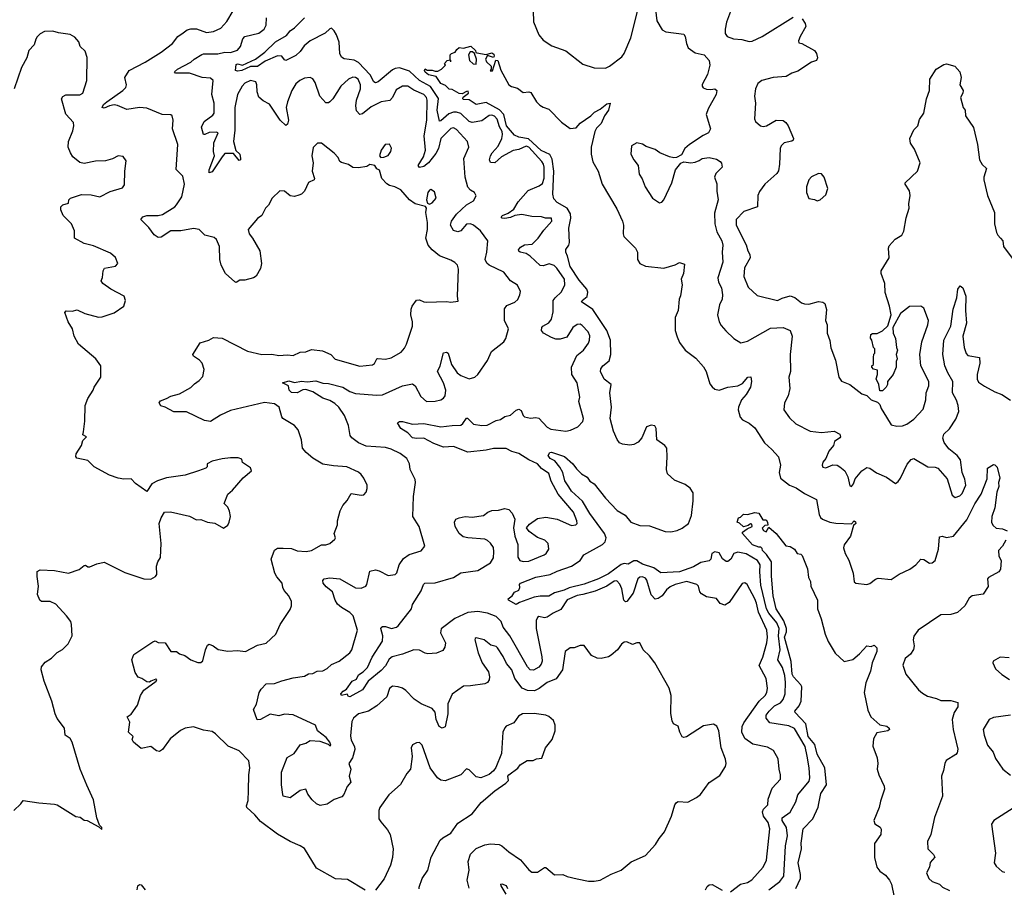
# Model space of a CAD drawing. Extents: x 2293139 to 2515392, y 824115 to 1006937.
# Tile 108 of 256: x 2350891 to 2357822, y 940134 to 946243. Entities that reach past the tile are written whole.
import ezdxf

# ---------------------------------------------------------------- set-up
doc = ezdxf.new("R2010")
doc.units = 0

msp = doc.modelspace()

# ---------------------------------------------------------------- linework, layer by layer
at = {"layer": '0CON10XD'}
for points in [[(2354503.9, 946385), (2354507.4, 946227.4), (2354545.6, 946135), (2354575, 946099.2), (2354637.5, 946057.5), (2354735, 946022.9), (2354855, 945928.8), (2354934.1, 945904.1), (2355015, 945902), (2355043.3, 945915), (2355129.6, 945980.4), (2355145.6, 946005), (2355192.5, 946115), (2355258.8, 946375)], [(2355937.5, 946415), (2355866.7, 946225), (2355855.8, 946175), (2355856, 946145), (2355871.2, 946125), (2355915, 946108.6), (2355973.2, 946103.2), (2356025, 946090), (2356047.9, 946092.1), (2356116.4, 946123.6), (2356335, 946260.8)], [(2352906.7, 943195), (2352882.5, 943225), (2352875.7, 943285), (2352850, 943355), (2352825, 943385.8), (2352744.3, 943434.3), (2352735.9, 943445.9), (2352717.5, 943515), (2352685, 943538.9), (2352615, 943546.2), (2352375, 943491.8), (2352305, 943458.9), (2352234.6, 943414.6), (2352190.6, 943420.6), (2352065, 943482.5), (2351975, 943481.4), (2351915, 943513.8), (2351883.6, 943523.6), (2351872.5, 943545), (2351881.7, 943558.3), (2351925, 943574.3), (2351955, 943592.9), (2352015, 943607.1), (2352095, 943652.5), (2352120.9, 943679.1), (2352155, 943702), (2352179.1, 943730.9), (2352188.6, 943778.6), (2352174.3, 943824.3), (2352155.6, 943845.6), (2352115, 943873.3), (2352110, 943885), (2352162.3, 943967.7), (2352223, 943987), (2352255, 944005.7), (2352315, 944001.4), (2352495, 943909.6), (2352595, 943885.6), (2352665, 943888.1), (2352715, 943878.1), (2352775, 943882.5), (2352815, 943878), (2352865, 943902), (2352905, 943904.2), (2352945, 943920), (2353022.1, 943912.1), (2353080, 943885), (2353112.4, 943852.4), (2353285, 943804), (2353375, 943812.5), (2353387.3, 943822.7), (2353404, 943855), (2353411.9, 943858.1), (2353465, 943851.9), (2353505, 943861.4), (2353575, 943901.1), (2353600.7, 943929.3), (2353612.9, 943957.1), (2353655.4, 944085), (2353656.2, 944115), (2353644.4, 944165), (2353645.7, 944205), (2353653.5, 944226.5), (2353685, 944268.8), (2353705, 944270.8), (2353735, 944255.6), (2353755, 944253.1), (2353895, 944259.2), (2353925, 944254), (2353978.3, 944261.7), (2353973.8, 944295), (2353980, 944485), (2353972, 944515), (2353953.4, 944533.4), (2353925, 944550.6), (2353845, 944580.6), (2353795, 944621.1), (2353766.9, 944655), (2353750.9, 944705), (2353760.9, 944765), (2353761.5, 944815), (2353749.2, 944885), (2353753.3, 944915), (2353746.4, 944926.4), (2353675, 944945.8), (2353635.8, 944975), (2353573.8, 945045), (2353532.5, 945065), (2353494.3, 945074.3), (2353475, 945086.7), (2353440, 945125), (2353423.3, 945183.3), (2353405, 945192.5), (2353390, 945215), (2353355, 945222.5), (2353335, 945210), (2353275, 945199.2), (2353235, 945202.5), (2353205, 945222), (2353155, 945236.2), (2353143.3, 945245), (2353132, 945272), (2353105, 945302.5), (2353015, 945372.5), (2352987, 945373), (2352956.4, 945343.6), (2352946.2, 945285), (2352956.2, 945235), (2352948.8, 945175), (2352965.8, 945125), (2352963.8, 945116.2), (2352925, 945096.2), (2352896, 945035), (2352875, 945014), (2352855, 945006), (2352825, 944998), (2352795, 945002), (2352755, 945035.8), (2352721.7, 945038.3), (2352667.5, 944985), (2352642.3, 944937.7), (2352621.1, 944915), (2352596.1, 944863.9), (2352565, 944842.5), (2352498.8, 944765), (2352505.8, 944735), (2352530.8, 944705), (2352581.4, 944615), (2352592, 944525), (2352585, 944490), (2352555, 944437.5), (2352536, 944424), (2352475, 944407.5), (2352440.7, 944409.3), (2352415, 944393.3), (2352405, 944396.7), (2352339.2, 944455), (2352309.4, 944515), (2352300, 944555), (2352298.1, 944645), (2352276, 944695), (2352259.7, 944709.7), (2352195, 944724.4), (2352155, 944766.2), (2352115, 944772.9), (2352025, 944755.8), (2351955, 944756.7), (2351887.5, 944712.5), (2351865, 944710), (2351837.9, 944727.9), (2351799.1, 944779.1), (2351743.3, 944835), (2351758.8, 944855), (2351785, 944864.6), (2351865, 944864.6), (2351895, 944870.8), (2351982.2, 944925), (2351995, 944939.1), (2352031.1, 944995), (2352050, 945085), (2352040.3, 945140.3), (2351991.7, 945188.3), (2352003.3, 945365), (2351965.5, 945475), (2351970.6, 945535), (2351965, 945566.7), (2351955, 945572), (2351894.6, 945574.6), (2351785, 945619.2), (2351735, 945624), (2351645, 945610.8), (2351579.1, 945639.1), (2351555, 945642.7), (2351523.1, 945636.9), (2351485, 945619.4), (2351472, 945625), (2351480.6, 945645), (2351503.1, 945665), (2351618, 945745), (2351638, 945765), (2351643.8, 945785), (2351632, 945835), (2351662, 945885), (2351775, 945944.5), (2351886, 946015), (2351965.8, 946075), (2352004.6, 946125.4), (2352040.4, 946149.6), (2352068.7, 946171.3), (2352095, 946179.2), (2352135, 946179.2), (2352205, 946151.4), (2352255, 946158.9), (2352306.7, 946183.3), (2352348.9, 946231.1), (2352394.4, 946305)], [(2355363.3, 946335), (2355376, 946235), (2355412.4, 946172.4), (2355438.3, 946158.3), (2355565, 946140), (2355576.2, 946125), (2355584.3, 946075), (2355595.8, 946045), (2355645, 946008.6), (2355710, 945995), (2355743.8, 945955), (2355748.3, 945921.7), (2355732.7, 945857.3), (2355695, 945787.5), (2355693.8, 945775), (2355702.5, 945762.5), (2355724.3, 945754.3), (2355755, 945751.4), (2355785, 945756.7), (2355798.8, 945745), (2355794.3, 945715), (2355736.5, 945615), (2355722.5, 945575), (2355752.5, 945475), (2355738.8, 945445), (2355702.2, 945427.8), (2355605, 945364), (2355573.8, 945335), (2355549.5, 945290.5), (2355515, 945272.5), (2355495, 945270), (2355465, 945278), (2355397.5, 945305), (2355365, 945328.6), (2355300.9, 945350.9), (2355275, 945366.9), (2355235, 945376.2), (2355196.4, 945353.6), (2355192, 945295), (2355212.9, 945255), (2355244.4, 945215), (2355250.8, 945155), (2355273, 945123), (2355292.9, 945065), (2355346, 944985), (2355395, 944954.2), (2355411.7, 944958.3), (2355424.2, 944975), (2355482.2, 945095), (2355508, 945185), (2355545, 945232.5), (2355565, 945242.5), (2355615, 945234), (2355645, 945240), (2355675, 945250.8), (2355695, 945265.7), (2355745, 945273.1), (2355795, 945260.6), (2355822, 945245), (2355831.7, 945231.7), (2355836.2, 945205), (2355790.9, 945159.1), (2355782.5, 945135), (2355798.1, 945088.1), (2355797.1, 945035), (2355807.5, 944975), (2355780.6, 944879.4), (2355784.1, 944805), (2355798.8, 944748.8), (2355832.9, 944685), (2355840.4, 944655), (2355835.4, 944605), (2355839.3, 944535), (2355804.7, 944425), (2355810.7, 944395), (2355830, 944355), (2355837.5, 944305), (2355835.7, 944275), (2355818.1, 944235), (2355803.1, 944165), (2355814.5, 944115), (2355828.8, 944088.8), (2355861.3, 944051.3), (2355918, 943998), (2355967.7, 943967.7), (2356015, 943978.9), (2356175, 944070), (2356265.5, 944075.5), (2356313.8, 944055), (2356327.5, 944015), (2356314.5, 943884.5), (2356315.6, 943765), (2356304.6, 943725), (2356311.5, 943645), (2356300.6, 943595), (2356274, 943545), (2356270, 943495), (2356308.7, 943438.7), (2356355, 943396), (2356455, 943346), (2356535, 943335.7), (2356625, 943345.7), (2356663.3, 943323.3), (2356668.8, 943305), (2356665, 943297.5), (2356627, 943273), (2356618.8, 943245), (2356586.2, 943205), (2356566.1, 943153.9), (2356543.2, 943126.8), (2356538.6, 943105), (2356545, 943092.9), (2356565, 943087.1), (2356615, 943109.2), (2356645, 943105.6), (2356665, 943094.2), (2356699.2, 943065), (2356720, 943025), (2356735, 942960), (2356745, 942956.7), (2356761.2, 942975), (2356771.3, 943008.7), (2356819.2, 943065), (2356855, 943088.6), (2356875, 943085.6), (2356921.7, 943051.7), (2356992.2, 943022.2), (2357055, 942976.2), (2357075, 942990.8), (2357092.1, 943015), (2357137.4, 943112.6), (2357165, 943145.7), (2357185, 943152.9), (2357283.9, 943093.9), (2357335, 943091.9), (2357354.5, 943084.5), (2357418.9, 943008.9), (2357453.6, 942893.6), (2357475, 942878.6), (2357509.5, 942890.5), (2357525, 942906), (2357551.1, 942965), (2357545, 943007.5), (2357524.3, 943055), (2357514.5, 943144.5), (2357489.2, 943175), (2357430.3, 943220.3), (2357397.3, 943265), (2357389.2, 943295), (2357395.6, 943325), (2357435, 943361.1), (2357480.9, 943429.1), (2357502.6, 943485), (2357497.8, 943525), (2357484.5, 943564.5), (2357456.7, 943615), (2357459.8, 943695), (2357424.2, 943755), (2357404, 943805), (2357388.8, 943885), (2357396.9, 943985), (2357444.7, 944085), (2357461.5, 944205), (2357487.1, 944285), (2357494.2, 944345), (2357511.7, 944368.3), (2357529.4, 944355), (2357550.9, 944295), (2357548.8, 944195), (2357556.2, 944105), (2357530.5, 944015), (2357539.2, 943935), (2357553.3, 943893.3), (2357565, 943878.6), (2357647.5, 943865), (2357648.5, 943825), (2357630, 943745), (2357630.5, 943710.5), (2357640.3, 943690.3), (2357681.7, 943661.7), (2357755, 943621.5), (2357805, 943604.5), (2357865, 943564.4)], [(2355555, 941192.5), (2355536.7, 941225), (2355525, 941267.5), (2355493.6, 941283.6), (2355483.3, 941305), (2355473.6, 941356.4), (2355476.7, 941485), (2355463.8, 941535), (2355362, 941715), (2355325, 941763.3), (2355280, 941805), (2355255, 941855.8), (2355235, 941855.8), (2355205, 941844.3), (2355165, 941861.2), (2355145, 941860), (2355126.7, 941845), (2355098.8, 941805), (2355055, 941769.2), (2355035, 941757.5), (2354985, 941744), (2354955, 941746.2), (2354915, 941766.7), (2354865, 941836.7), (2354835, 941836.2), (2354795, 941818.8), (2354765, 941818.8), (2354731.2, 941795), (2354712.5, 941665), (2354667.8, 941602.2), (2354603.5, 941575), (2354547.1, 941532.9), (2354515, 941518.1), (2354465, 941518.8), (2354426.9, 941536.9), (2354376.7, 941605), (2354354.5, 941665), (2354318.6, 941708.6), (2354295, 941759.4), (2354255, 941820.6), (2354245, 941828.8), (2354207.5, 941837.5), (2354160, 941875), (2354105, 941890.8), (2354096.2, 941885), (2354094.4, 941875), (2354118.1, 941785), (2354146.7, 941715), (2354190.5, 941650.5), (2354198.5, 941615), (2354195.5, 941595), (2354183.9, 941576.1), (2354165, 941565.6), (2354065, 941551.1), (2354015, 941550), (2353935, 941494.5), (2353904.7, 941425), (2353903.8, 941355), (2353885, 941263.8), (2353865, 941254.2), (2353843.8, 941265), (2353823.3, 941315), (2353816.6, 941366.6), (2353793.4, 941393.4), (2353716.2, 941425), (2353667.2, 941457.2), (2353609.1, 941519.1), (2353585, 941536.2), (2353556.1, 941546.1), (2353515, 941548.8), (2353495, 941533.3), (2353474.4, 941475), (2353405, 941410.5), (2353346.2, 941375), (2353275, 941354.4), (2353240, 941325), (2353228.8, 941301.2), (2353220.6, 941200.6), (2353225, 941170), (2353247.8, 941125), (2353250.5, 941105), (2353234.3, 941045.7), (2353207.2, 941005), (2353222.6, 940965), (2353210.8, 940915), (2353221.8, 940875), (2353195, 940844.5), (2353171.9, 940788.1), (2353158.3, 940771.7), (2353105, 940752.8), (2353055, 940718.3), (2353005, 940710.7), (2352981, 940721), (2352949.5, 940749.5), (2352919.9, 940789.9), (2352905, 940824.9), (2352865.6, 940815), (2352795, 940763.7), (2352745, 940774.8), (2352742.2, 940787.8), (2352734.5, 940855), (2352734.8, 940945), (2352773.1, 941046.9), (2352822.1, 941075), (2352865, 941135.9), (2352905, 941147.9), (2352935, 941168.3), (2353003, 941163), (2353061.5, 941141.5), (2353075, 941128.7), (2353081.8, 941135), (2353075, 941155.6), (2353048.7, 941188.7), (2352988.1, 941235), (2352973.3, 941275), (2352815, 941348.5), (2352755, 941351.8), (2352715, 941342.1), (2352655, 941353.5), (2352586.2, 941315), (2352563, 941313), (2352535.5, 941385), (2352556.9, 941423.1), (2352576.8, 941505), (2352590.1, 941529.9), (2352625, 941565.7), (2352685, 941568.9), (2352735, 941587.8), (2352815, 941609.2), (2352895, 941621.2), (2352925, 941637.1), (2352955, 941638.5), (2352985, 941656), (2353025, 941658), (2353055, 941674), (2353085, 941702.2), (2353140, 941725), (2353215, 941784), (2353229.2, 941805), (2353269.2, 941945), (2353239.4, 942045), (2353215, 942069.4), (2353155, 942102.7), (2353126.8, 942126.8), (2353110.4, 942155), (2353092.1, 942215), (2353048.8, 942248.8), (2353026.2, 942275), (2353025.4, 942294.6), (2353033.5, 942305), (2353075, 942313.3), (2353145, 942304.7), (2353255, 942243.1), (2353295, 942239.5), (2353326.4, 942253.6), (2353334, 942265), (2353355, 942360), (2353395, 942370), (2353421.7, 942361.7), (2353485, 942328), (2353535, 942336.7), (2353545, 942347.5), (2353562.5, 942405), (2353592.2, 942447.8), (2353633.5, 942476.5), (2353717.9, 942502.1), (2353742, 942535), (2353703.2, 942673.2), (2353658.6, 942745), (2353663.8, 942886.2), (2353677.8, 942985), (2353675.7, 943005), (2353638.8, 943075), (2353635.7, 943115), (2353615, 943153.8), (2353568.8, 943188.8), (2353505, 943218.8), (2353465, 943229.6), (2353328.7, 943238.7), (2353275, 943262.9), (2353229.3, 943299.3), (2353218.1, 943315), (2353204.4, 943385), (2353176.4, 943455), (2353137.5, 943515), (2353109.6, 943539.6), (2353075, 943562.2), (2353025, 943576.6), (2352955, 943623.4), (2352905, 943638.2), (2352885, 943636.8), (2352845, 943614.8), (2352805, 943618.4), (2352788.7, 943635), (2352783.5, 943665), (2352740, 943685), (2352785, 943700.4), (2352825, 943687.3), (2352875, 943697.1), (2352915, 943691.9), (2352975, 943700.9), (2353025, 943682.5), (2353065, 943680), (2353165, 943655.3), (2353215.6, 943625), (2353255, 943610.6), (2353405, 943598.2), (2353445, 943602.3), (2353585, 943664.2), (2353655, 943678.8), (2353673.8, 943665), (2353715, 943588.8), (2353753.6, 943553.6), (2353815.9, 943555.9), (2353855, 943565.7), (2353873.4, 943576.6), (2353886.4, 943593.6), (2353891.1, 943635), (2353874.5, 943685), (2353831.9, 943765), (2353850, 943805), (2353875, 943896.7), (2353895, 943902), (2353907.5, 943895), (2353929.6, 943815), (2353969.5, 943755), (2353995, 943737.5), (2354055, 943713.8), (2354095, 943726.2), (2354116.2, 943745), (2354185, 943842), (2354212.9, 943907.1), (2354298.8, 943975), (2354313.2, 943996.8), (2354332, 944065), (2354302.7, 944125), (2354302.8, 944207.2), (2354320.4, 944229.6), (2354375.4, 944254.6), (2354396.6, 944273.4), (2354412, 944305), (2354415, 944330), (2354395, 944373.3), (2354345, 944404.2), (2354298.6, 944465), (2354195, 944514.6), (2354178.7, 944528.7), (2354166.7, 944555), (2354178.4, 944605), (2354186.7, 944685), (2354135.4, 944755), (2354086.2, 944795), (2354065, 944805.2), (2354035, 944802.5), (2353995, 944756.7), (2353975, 944750), (2353945, 944758.6), (2353923.5, 944795), (2353930, 944825), (2353965.6, 944874.4), (2354035, 944939.5), (2354085, 944968), (2354103, 945003), (2354093.3, 945025), (2354065, 945041.2), (2354045, 945063.8), (2354027.5, 945135), (2354018.4, 945265), (2354053.1, 945345), (2354043.8, 945385), (2353965, 945469.6), (2353945, 945480.3), (2353925, 945476.6), (2353855.8, 945405), (2353838.3, 945335), (2353819.1, 945300.9), (2353768.1, 945235), (2353735, 945210), (2353705, 945202.2), (2353695.8, 945215), (2353732.3, 945277.7), (2353746.6, 945325), (2353737, 945425), (2353756.6, 945535), (2353760, 945675), (2353753.7, 945695), (2353735, 945716.9), (2353666.4, 945746.4), (2353623.6, 945773.6), (2353585, 945774.5), (2353541.7, 945748.3), (2353515.4, 945694.6), (2353495.4, 945674.6), (2353435, 945664.4), (2353365, 945630), (2353305, 945579.4), (2353285, 945576), (2353261.5, 945601.5), (2353256.2, 945635), (2353262.7, 945675), (2353290, 945755), (2353289.3, 945785), (2353273.1, 945825), (2353255, 945836.2), (2353235, 945837.9), (2353205.8, 945825), (2353150.8, 945775), (2353095.4, 945684.6), (2353075, 945663.8), (2353065, 945656.2), (2353046.2, 945656.2), (2353004.3, 945705), (2352970.2, 945800.2), (2352955, 945826.2), (2352935, 945836), (2352895, 945830), (2352863.8, 945815), (2352835, 945790), (2352805.5, 945745), (2352775.2, 945664.8), (2352767.4, 945625), (2352781.9, 945535), (2352775, 945507.5), (2352765, 945497.5), (2352725, 945536.2), (2352648.9, 945648.9), (2352605, 945670.5), (2352575, 945697.8), (2352561.5, 945735), (2352559.4, 945785), (2352552, 945805), (2352515, 945815.5), (2352475, 945796.8), (2352456, 945775), (2352424.1, 945715), (2352405.8, 945625), (2352405.2, 945464.8), (2352394.8, 945385), (2352412.6, 945322.6), (2352440.9, 945295), (2352445.3, 945265.3), (2352444.4, 945255.6), (2352435, 945251.1), (2352395, 945300), (2352335, 945299.4), (2352315, 945278), (2352245, 945171.4), (2352224.4, 945164.4), (2352225, 945186.2), (2352262.1, 945285), (2352254, 945315), (2352258.2, 945375), (2352287.1, 945445), (2352275, 945451.4), (2352225, 945448.5), (2352195, 945433.5), (2352185, 945434.4), (2352171.5, 945485), (2352188.7, 945525), (2352250, 945570), (2352260.9, 945585), (2352259.6, 945655), (2352244.1, 945715), (2352253.1, 945815), (2352235, 945831.1), (2352175, 945835.5), (2352085, 945865.3), (2351987, 945867), (2351980, 945875), (2352001.2, 945895), (2352095, 945944.4), (2352118, 945965), (2352173.5, 945996.5), (2352185, 946001.2), (2352285, 946001.8), (2352335, 946014.2), (2352375, 946010.7), (2352425, 946027.8), (2352445, 946054.2), (2352462.2, 946107.8), (2352475, 946124.5), (2352575, 946147.7), (2352611.1, 946175), (2352626.5, 946205), (2352628, 946255)], [(2355977.4, 942272.6), (2355885, 942138.1), (2355855, 942119.4), (2355822.1, 942132.1), (2355795, 942166.5), (2355725, 942180), (2355690, 942200), (2355679.4, 942215), (2355670, 942255), (2355656.7, 942266.7), (2355587.2, 942287.2), (2355505.8, 942265), (2355470.8, 942249.2), (2355445, 942227.5), (2355412.5, 942185), (2355385, 942166.4), (2355365, 942161.4), (2355335, 942192.5), (2355306.6, 942296.6), (2355295, 942310.4), (2355275, 942319.2), (2355255, 942317.1), (2355241.8, 942305), (2355208.3, 942205), (2355165, 942146), (2355155, 942144.3), (2355144.7, 942154.7), (2355130.3, 942235), (2355115, 942268.9), (2355095, 942290.9), (2355075, 942289.1), (2355025, 942253.7), (2354941.6, 942218.4), (2354855, 942195.2), (2354815, 942188.1), (2354745, 942157.5), (2354700.3, 942089.7), (2354645, 942064.6), (2354605, 942036.2), (2354585, 942031.3), (2354545, 942039.4), (2354535, 942034), (2354527.6, 942012.4), (2354525.9, 941955), (2354567.4, 941757.4), (2354567.5, 941725), (2354561.9, 941705), (2354546.3, 941683.7), (2354507.9, 941662.1), (2354485, 941665.6), (2354465, 941685.7), (2354340.3, 941905), (2354295, 941964.4), (2354280, 942005), (2354245, 942040.9), (2354185, 942063.6), (2354115, 942074.7), (2354045, 942069.3), (2353955, 942026.5), (2353856.8, 941953.2), (2353853.1, 941925), (2353889.2, 941855), (2353882.5, 941825), (2353868.3, 941801.7), (2353825, 941783.1), (2353765, 941778.5), (2353745, 941782.2), (2353705, 941804.5), (2353665, 941805.4), (2353584.4, 941775), (2353513.6, 941756.4), (2353491.1, 941738.9), (2353465, 941693.9), (2353435, 941659.7), (2353344.4, 941585), (2353305, 941524), (2353213.8, 941473.8), (2353206.1, 941476.1), (2353195, 941493.8), (2353155, 941483.8), (2353152.5, 941495), (2353167.8, 941515), (2353191.9, 941528.1), (2353231.5, 941585), (2353260.6, 941599.4), (2353275, 941630), (2353309.5, 941650.5), (2353338.9, 941681.1), (2353371.8, 941755), (2353443.8, 941866.2), (2353447.7, 941905), (2353433.6, 941955), (2353436.5, 941963.5), (2353445, 941970.6), (2353465, 941969.5), (2353507, 941957), (2353543.6, 941966.4), (2353555, 941975.7), (2353648.2, 942095), (2353656.7, 942125), (2353717.7, 942222.3), (2353733.3, 942266.7), (2353743.3, 942275), (2353815, 942276.5), (2353945, 942314.7), (2353995, 942348.2), (2354116.4, 942363.6), (2354205, 942419.1), (2354225.8, 942454.2), (2354229.3, 942495), (2354225.2, 942525.2), (2354205, 942557.5), (2354185, 942575.8), (2354165, 942584.3), (2354045, 942594.3), (2354012.2, 942602.2), (2353984.4, 942625), (2353957.1, 942675), (2353952, 942705), (2353960, 942725), (2353984.4, 942735.6), (2354025.7, 942744.3), (2354075, 942740.6), (2354155, 942751.4), (2354185.6, 942774.4), (2354215, 942785.8), (2354261.4, 942788.6), (2354305, 942800.8), (2354332.9, 942792.9), (2354357, 942767), (2354376, 942725), (2354365.9, 942664.1), (2354375.7, 942605), (2354397.3, 942547.3), (2354398, 942458), (2354410.8, 942435), (2354435, 942427.5), (2354475, 942431.2), (2354583.3, 942475), (2354598, 942485), (2354615.5, 942514.5), (2354612, 942555), (2354587, 942577), (2354535, 942597.1), (2354477.9, 942637.9), (2354458.8, 942665), (2354478.8, 942691.2), (2354535, 942731.2), (2354595, 942739.4), (2354675.4, 942725.4), (2354775, 942680), (2354805, 942686.7), (2354816, 942695), (2354813.8, 942715), (2354788.9, 942775), (2354682, 942902), (2354632.7, 942992.7), (2354615, 943047.3), (2354563.4, 943083.4), (2354535, 943115.9), (2354475, 943143.1), (2354405, 943188.9), (2354355, 943202.7), (2354315, 943222.6), (2354225, 943223), (2354175, 943211.7), (2354045, 943198.3), (2353945, 943237.1), (2353875, 943231.9), (2353805, 943258.4), (2353735, 943296.6), (2353685, 943293.5), (2353655, 943299.3), (2353622.9, 943332.9), (2353574.5, 943365), (2353550.8, 943405), (2353565, 943414.2), (2353585, 943414.5), (2353655, 943395.8), (2353735, 943400.4), (2353855, 943375.4), (2353935, 943386.4), (2353995, 943388), (2354010.8, 943399.2), (2354035, 943436), (2354042.9, 943437.1), (2354085, 943394.4), (2354145, 943385.5), (2354181.4, 943388.6), (2354245, 943420.6), (2354275, 943427.5), (2354305, 943447.8), (2354345, 943458.6), (2354385, 943494.3), (2354405, 943500), (2354422, 943492), (2354433.8, 943455), (2354445, 943446.7), (2354486.4, 943436.4), (2354525, 943440.8), (2354545, 943435.8), (2354605, 943373.8), (2354630.3, 943360.3), (2354735, 943345.8), (2354768.3, 943351.7), (2354820, 943375), (2354855.8, 943414.2), (2354860, 943435), (2354827.5, 943555), (2354833.3, 943585), (2354814.2, 943685), (2354777.5, 943745), (2354774.4, 943795), (2354812.4, 943877.6), (2354858.8, 943915), (2354895.5, 943964.5), (2354902.9, 943985), (2354903.1, 944016.9), (2354892.9, 944045), (2354850.2, 944090.2), (2354835, 944098.5), (2354815, 944096.4), (2354785, 944075.6), (2354742.5, 944007.5), (2354695, 943992.2), (2354665, 943993.6), (2354635, 944003.8), (2354576.9, 944035), (2354564.6, 944055), (2354565.5, 944074.5), (2354572.5, 944085), (2354615, 944108.8), (2354633.2, 944135), (2354646.8, 944185), (2354646.9, 944265), (2354659.5, 944285), (2354703.6, 944326.4), (2354727.1, 944375), (2354726.5, 944415), (2354672.9, 944492.9), (2354652.4, 944512.4), (2354617, 944523), (2354575, 944509.1), (2354555, 944511.5), (2354485, 944578.4), (2354455, 944595.4), (2354413.8, 944605), (2354403.6, 944613.6), (2354403, 944623), (2354415, 944640.8), (2354445, 944658.1), (2354497.3, 944662.7), (2354540, 944705), (2354579.5, 944760.5), (2354637.5, 944825), (2354635, 944846.2), (2354593.3, 944845), (2354565, 944853.6), (2354495, 944856.9), (2354425, 944871.8), (2354375.4, 944864.6), (2354345, 944850.5), (2354305, 944843.1), (2354286.2, 944846.2), (2354280, 944855), (2354288.8, 944865), (2354328.6, 944881.4), (2354370.3, 944909.7), (2354399.8, 944960.2), (2354471.1, 945038.9), (2354547.9, 945072.1), (2354571, 945089), (2354582.6, 945127.4), (2354582.4, 945205), (2354578.6, 945225), (2354566, 945245), (2354475.2, 945345), (2354455, 945353), (2354405, 945328.8), (2354365, 945321.3), (2354282.4, 945277.6), (2354235, 945234.5), (2354205, 945237.5), (2354198.2, 945255), (2354205.9, 945285), (2354215.9, 945305), (2354258.9, 945351.1), (2354284.2, 945405), (2354290, 945435), (2354287.4, 945455), (2354268.4, 945488.4), (2354252.3, 945542.3), (2354233.2, 945563.2), (2354215, 945569.8), (2354195, 945567.8), (2354145, 945530.3), (2354075, 945518), (2354055, 945526.7), (2353995, 945581.7), (2353965, 945592.4), (2353945, 945592.5), (2353911.2, 945578.8), (2353855, 945530), (2353845, 945529.2), (2353829.3, 945605), (2353838.7, 945688.7), (2353783, 945773), (2353705.5, 945815.5), (2353635, 945881.1), (2353565, 945902.9), (2353535, 945899.8), (2353515, 945888.6), (2353415, 945804.5), (2353395, 945797.8), (2353384.8, 945804.8), (2353357.7, 945855), (2353275, 945940.5), (2353245, 945956.9), (2353175, 945967.5), (2353155, 945978.1), (2353143.9, 946005), (2353140.4, 946085), (2353121.8, 946135), (2353103.4, 946163.4), (2353085, 946182.9), (2353075, 946179.4), (2353041.9, 946148.1), (2352936.6, 946093.4), (2352892.2, 946057.8), (2352865, 946017.7), (2352835, 945991.5), (2352765, 945955.8), (2352755, 945960), (2352735, 945985.6), (2352705, 945987.8), (2352619.2, 945950.8), (2352565, 945912.7), (2352515, 945913.8), (2352454, 945885), (2352425, 945880.4), (2352410.6, 945885), (2352415, 945927.3), (2352425, 945932), (2352458.1, 945921.9), (2352551.4, 945965), (2352616.9, 946013.1), (2352692.3, 946087.7), (2352768.5, 946131.5), (2352794.8, 946165.2), (2352825, 946185.3), (2352894.6, 946255)], [(2356398.8, 946248.8), (2356420, 946215), (2356423.8, 946195), (2356383.8, 946125), (2356373.3, 946095), (2356375, 946080), (2356395.9, 946075.9), (2356485, 946026), (2356498.8, 946005), (2356507.5, 945975), (2356500, 945955), (2356465, 945943.3), (2356369.3, 945880.7), (2356325, 945865.8), (2356286.6, 945843.4), (2356195, 945835.6), (2356115, 945815.6), (2356087.4, 945792.6), (2356070, 945755), (2356063.1, 945705), (2356069.5, 945655), (2356064.4, 945545), (2356070.8, 945525), (2356105, 945496), (2356125, 945491.1), (2356146.7, 945495), (2356215, 945535.6), (2356265, 945531.9), (2356285, 945519.2), (2356301.1, 945495), (2356338.1, 945405), (2356335.8, 945395), (2356325, 945387.1), (2356273.3, 945375), (2356251.4, 945355), (2356243.5, 945335), (2356239.3, 945225), (2356231.5, 945178.5), (2356219.4, 945160.6), (2356135, 945084), (2356097.6, 945032.4), (2356087.5, 945005), (2356083.8, 944925), (2355987.6, 944892.4), (2355934.4, 944835), (2355935.4, 944795), (2356005, 944656.7), (2356016, 944615), (2356030.3, 944590.3), (2356033.3, 944565), (2355993.3, 944495), (2355989.4, 944435), (2356019.3, 944359.3), (2356081.3, 944301.3), (2356225, 944266.2), (2356257.7, 944282.3), (2356315, 944297.5), (2356347.4, 944287.4), (2356395, 944248.6), (2356415, 944241.4), (2356445, 944240.6), (2356515, 944258), (2356545, 944254), (2356558.8, 944245), (2356571.2, 944201.2), (2356564.2, 944125), (2356573.9, 944093.9), (2356574.2, 944035), (2356594.1, 943984.1), (2356601.2, 943931.2), (2356633.8, 943845), (2356656.4, 943726.4), (2356676.4, 943696.4), (2356735, 943673.3), (2356819.3, 943609.3), (2356855, 943597.5), (2356885, 943566.7), (2356929.3, 943549.3), (2356945, 943532.5), (2356954.1, 943504.1), (2356993.3, 943445), (2357025, 943390), (2357065, 943381.2), (2357105, 943382), (2357135, 943394), (2357185, 943430), (2357249.5, 943500.5), (2357269.2, 943565), (2357272, 943615), (2357290, 943665), (2357291.4, 943695), (2357233.8, 943805), (2357227.5, 943885), (2357240.6, 943975), (2357284.4, 944095), (2357288.1, 944125), (2357255, 944212.5), (2357235, 944226.7), (2357155, 944224.2), (2357090, 944175), (2357037.5, 944075), (2357040, 944035), (2357057, 943997), (2357062.5, 943935), (2357070, 943915), (2357060, 943885), (2357067.5, 943855), (2357060, 943835), (2357060, 943795), (2357040, 943745), (2357000, 943695), (2357000, 943675), (2356990, 943655), (2356965, 943630), (2356945, 943630), (2356937.5, 943675), (2356920, 943715), (2356930, 943745), (2356930, 943775), (2356901.7, 943781.7), (2356890, 943795), (2356890, 943805), (2356900, 943815), (2356900, 943865), (2356903, 943887), (2356910, 943895), (2356910, 943925), (2356900, 943935), (2356890, 943985), (2356880.7, 944000.7), (2356883.3, 944025), (2356895, 944032.5), (2356927, 944033), (2356965, 944052.5), (2357003, 944087), (2357026.1, 944163.9), (2357014.2, 944225), (2356982.6, 944322.6), (2356980.6, 944385), (2356955.8, 944455), (2356955.7, 944475), (2357011.4, 944565), (2357006, 944634), (2357010.3, 944649.7), (2357052.6, 944697.4), (2357101.2, 944725), (2357115.7, 944754.3), (2357131.9, 944848.1), (2357152.5, 944915), (2357148.8, 944945), (2357158.8, 945005), (2357155, 945037.5), (2357124.2, 945085), (2357124, 945095), (2357210, 945175), (2357230, 945235), (2357190.7, 945330.7), (2357162.3, 945372.3), (2357156, 945405), (2357183.9, 945466.1), (2357212.5, 945495), (2357225, 945540), (2357256.2, 945585), (2357273.9, 945686.1), (2357294.2, 945745), (2357296.9, 945825), (2357342.9, 945895), (2357395, 945927.5), (2357415, 945930.8), (2357473.8, 945915), (2357508.8, 945875), (2357518.8, 945835), (2357508.8, 945785), (2357531.2, 945745), (2357528.8, 945725), (2357513.9, 945693.9), (2357533.3, 945625), (2357546.2, 945605), (2357548.8, 945565), (2357604.1, 945484.1), (2357632, 945365), (2357646.7, 945255), (2357665, 945222.5), (2357696.2, 945195), (2357678.8, 945135), (2357678.8, 945115), (2357704, 945005), (2357752.5, 944885), (2357752.5, 944805), (2357767.1, 944745), (2357775.8, 944725), (2357795, 944704.2)], [(2350848.8, 940675), (2350899.5, 940720.5), (2350916.2, 940743.8), (2351025, 940727.5), (2351135, 940720), (2351155, 940713.3), (2351285, 940632.5), (2351316.4, 940626.4), (2351345, 940607.5), (2351365, 940603.3), (2351448.3, 940558.3), (2351468.3, 940541.7), (2351470, 940555), (2351451.7, 940571.7), (2351433.9, 940623.9), (2351410.5, 940750.5), (2351363.6, 940853.6), (2351315.5, 940965.5), (2351261.2, 941155), (2351245, 941182.5), (2351211.2, 941205), (2351206, 941255), (2351155, 941323.3), (2351140, 941355), (2351118, 941445), (2351062, 941585), (2351041.2, 941665), (2351043.9, 941686.1), (2351070.5, 941719.5), (2351115, 941746.7), (2351154.2, 941785.8), (2351193, 941807), (2351233, 941847), (2351260, 941905), (2351256, 941985), (2351250, 942005), (2351221.2, 942045), (2351145, 942126.7), (2351105, 942146.7), (2351045, 942146.7), (2351033.3, 942155), (2351016.2, 942195), (2351024.2, 942255), (2351013.2, 942323.2), (2351015, 942357.5), (2351035, 942370), (2351135, 942364), (2351235, 942344.4), (2351308.9, 942371.1), (2351345, 942400), (2351355, 942402.5), (2351371.2, 942391.2), (2351385, 942391.2), (2351435, 942410.8), (2351485, 942422), (2351631.2, 942351.2), (2351765, 942306.2), (2351815, 942303.8), (2351847.3, 942322.7), (2351856.7, 942335), (2351853.8, 942395), (2351863.3, 942425), (2351883, 942457), (2351885.8, 942555), (2351873.8, 942695), (2351886.7, 942735), (2351910, 942775), (2351953, 942777), (2352085, 942747.5), (2352135, 942720), (2352165, 942722.5), (2352213.6, 942703.6), (2352265, 942697.5), (2352325, 942662.5), (2352355, 942683.3), (2352366, 942705), (2352374, 942745), (2352368.3, 942781.7), (2352355, 942810), (2352331.2, 942835), (2352355, 942902.5), (2352389.5, 942930.5), (2352465, 943017.5), (2352522.5, 943065), (2352516.4, 943086.4), (2352460, 943125), (2352455, 943147.5), (2352427.7, 943157.7), (2352375, 943158.8), (2352315, 943151.2), (2352246.1, 943133.9), (2352210, 943115), (2352210, 943095), (2352200, 943085), (2352150, 943065), (2352055, 943036.7), (2351925, 943016), (2351860, 942995), (2351820, 942975), (2351785, 942920), (2351705, 942977.5), (2351675, 943010), (2351625, 943008), (2351585, 943014.2), (2351522.5, 943035), (2351415, 943093.8), (2351369.5, 943139.5), (2351292.5, 943155), (2351286.4, 943166.4), (2351288.8, 943185), (2351326.7, 943245), (2351335, 943280), (2351360, 943305), (2351335, 943320), (2351339.5, 943340.5), (2351348.8, 943415), (2351351.2, 943525), (2351371.2, 943575), (2351408.8, 943635), (2351414.1, 943655.9), (2351462.5, 943725), (2351462.5, 943805), (2351426.7, 943855), (2351305, 943957.5), (2351273.8, 944015), (2351262.5, 944065), (2351231.2, 944115), (2351208.3, 944181.7), (2351218.3, 944191.7), (2351260.7, 944189.3), (2351295, 944200), (2351350, 944175), (2351445, 944148.8), (2351470.7, 944149.3), (2351555, 944178), (2351623.3, 944225), (2351636.2, 944265), (2351627, 944297), (2351532.5, 944345), (2351476.7, 944385), (2351463.6, 944403.6), (2351473, 944427), (2351477.5, 944475), (2351487, 944493), (2351565, 944507.5), (2351582.5, 944525), (2351565, 944568.8), (2351529.1, 944599.1), (2351410.9, 944650.9), (2351345, 944666.2), (2351277.5, 944705), (2351275.7, 944755), (2351256.2, 944805), (2351195.8, 944865), (2351180, 944905), (2351180, 944925), (2351195, 944940), (2351235, 944950), (2351237.5, 944975), (2351247.5, 944985), (2351325, 945012.5), (2351395, 945009.2), (2351455, 944995.8), (2351527.9, 945032.1), (2351615, 945058.8), (2351629.5, 945080.5), (2351630.8, 945175), (2351639.3, 945249.3), (2351618.3, 945278.3), (2351585, 945283.3), (2351545, 945263.8), (2351495, 945250), (2351425, 945245.8), (2351345, 945229.5), (2351315, 945237.9), (2351265, 945278.2), (2351247.5, 945305), (2351233.2, 945345), (2351234.2, 945385), (2351265, 945461.2), (2351272.1, 945495), (2351269.1, 945519.1), (2351216.6, 945576.6), (2351185.6, 945685), (2351195, 945702.5), (2351216.3, 945713.7), (2351315, 945714.5), (2351335, 945726.2), (2351364, 945815), (2351366.1, 945976.1), (2351350.7, 946020.7), (2351317.5, 946055), (2351307, 946087), (2351279.3, 946119.3), (2351245, 946137.5), (2351165, 946150), (2351125, 946162.5), (2351065, 946160), (2351035, 946142.5), (2351015, 946122.5), (2351003.3, 946105), (2350993.3, 946065), (2350954.3, 946025), (2350940, 945975), (2350903.4, 945906.6), (2350851.9, 945755)], [(2356164.8, 940115.2), (2356242.2, 940175), (2356268.7, 940211.3), (2356282.7, 940425), (2356295.8, 940495), (2356289.1, 940555), (2356258.3, 940605), (2356257.2, 940622.8), (2356315, 940661.5), (2356354.5, 940735), (2356368.1, 940785), (2356448.8, 940881.2), (2356453.6, 940905), (2356448.4, 940975), (2356435, 941056.2), (2356419.1, 941125), (2356345, 941251.1), (2356305, 941269.6), (2356170.6, 941290.6), (2356145.7, 941325), (2356145.6, 941345), (2356165.6, 941375), (2356205, 941411.8), (2356247.3, 941432.7), (2356265.3, 941455), (2356279.2, 941495), (2356281.2, 941575), (2356276.6, 941625), (2356260.3, 941680.3), (2356226.5, 941735), (2356242.9, 941805), (2356231.8, 941905), (2356237.4, 941955), (2356219.7, 941995), (2356164.2, 942064.2), (2356147.1, 942095), (2356107.9, 942262.1), (2356100, 942355), (2356103.8, 942403.8), (2356084.4, 942434.4), (2356005, 942482.5), (2355946.9, 942493.1), (2355918.6, 942485), (2355895.8, 942444.2), (2355875, 942428.1), (2355865, 942427.8), (2355837, 942447), (2355815, 942487.9), (2355785, 942495.8), (2355763.1, 942485), (2355755.3, 942444.7), (2355745, 942431.8), (2355685, 942420.5), (2355635, 942390.9), (2355535, 942355.2), (2355405, 942347.3), (2355355, 942383.7), (2355275, 942408), (2355235, 942431.8), (2355215, 942433.5), (2355175, 942408.9), (2355145, 942412.7), (2355125, 942405.9), (2355035, 942339.7), (2354965.3, 942304.7), (2354865, 942267.6), (2354758.5, 942241.5), (2354724.5, 942225), (2354655, 942206.7), (2354615, 942182.7), (2354553.8, 942183.8), (2354512.3, 942177.7), (2354410.2, 942139.8), (2354385, 942124), (2354332.5, 942155), (2354330, 942165), (2354357.5, 942185), (2354375, 942212.5), (2354403.3, 942226.7), (2354411.2, 942245), (2354408, 942265), (2354416.7, 942275), (2354525, 942316.9), (2354625, 942336), (2354675, 942360), (2354775.1, 942394.9), (2354836.7, 942435), (2354862, 942475), (2354992.7, 942547.3), (2355012.1, 942565), (2355018.8, 942595), (2355006.9, 942625), (2354904.5, 942765), (2354853.5, 942853.5), (2354775, 942923.6), (2354755.8, 942954.2), (2354729.3, 942995), (2354713.3, 943053.3), (2354692.4, 943092.4), (2354656.7, 943136.7), (2354625, 943152), (2354610, 943175), (2354622.5, 943195), (2354635, 943198.1), (2354725, 943166.5), (2354785, 943115.5), (2354809.2, 943079.2), (2354844.6, 943044.6), (2354885, 943021.1), (2354905, 942992.5), (2354935, 942974.4), (2355013.8, 942873.8), (2355097.7, 942787.7), (2355152.9, 942752.9), (2355193.1, 942705), (2355255, 942681.2), (2355325, 942679.1), (2355435, 942639.6), (2355475, 942636.5), (2355520, 942645), (2355555, 942662.5), (2355598.1, 942695), (2355619.4, 942750.6), (2355632.4, 942855), (2355631.4, 942911.4), (2355610.3, 942945), (2355575, 942969.5), (2355499.9, 942999.9), (2355451.5, 943045), (2355444.2, 943075), (2355449, 943165), (2355445.2, 943225), (2355432.7, 943245), (2355376.9, 943285), (2355370.4, 943365), (2355362.3, 943382.3), (2355335, 943386.9), (2355303.8, 943375), (2355270.8, 943299.2), (2355245, 943267.5), (2355215, 943251.1), (2355185, 943247.1), (2355135, 943253.5), (2355113.7, 943263.7), (2355095.6, 943285.6), (2355071.2, 943345), (2355047.4, 943435), (2355056.7, 943515), (2355044.5, 943615), (2355053.8, 943675), (2355005, 943711.9), (2354980, 943765), (2354982.7, 943785), (2354995, 943804.3), (2355039.3, 943840.7), (2355051.7, 943885), (2355049, 943985), (2355023.8, 944055), (2354925, 944201.5), (2354845.8, 944255), (2354849.2, 944265), (2354885.3, 944294.7), (2354890.9, 944325), (2354882.2, 944345), (2354829, 944409), (2354764.8, 944505), (2354747.1, 944577.1), (2354734.4, 944605), (2354735.6, 944625), (2354755.5, 944655), (2354761.2, 944675), (2354756.8, 944775), (2354769.6, 944845), (2354768.5, 944875), (2354744.9, 944914.9), (2354674.3, 944955), (2354650.2, 944980.2), (2354644.6, 945014.6), (2354650.3, 945175), (2354639.8, 945259.8), (2354622.6, 945292.6), (2354562.5, 945322.5), (2354473.5, 945403.5), (2354404.8, 945414.8), (2354375, 945430.4), (2354318, 945495), (2354298.4, 945575), (2354267.3, 945607.3), (2354175, 945660), (2354105, 945646.2), (2354055, 945678), (2354015, 945680), (2354010, 945685), (2354013, 945697), (2354050, 945725), (2354048.3, 945738.3), (2354035, 945737.5), (2354005, 945720), (2353985, 945722.5), (2353935, 945750), (2353915, 945754.5), (2353888.8, 945778.8), (2353855, 945793.8), (2353822, 945842), (2353767.5, 945855), (2353745, 945872.5), (2353740, 945885), (2353745, 945897.5), (2353758.3, 945888.3), (2353795, 945887.5), (2353815, 945880), (2353835, 945880), (2353860, 945895), (2353888.3, 945921.7), (2353880, 945935), (2353900, 945955), (2353920, 945960), (2353921.7, 945951.7), (2353928.3, 945951.7), (2353920, 945960), (2353920, 945995), (2353930, 946005), (2353956.4, 946013.6), (2353967, 946033), (2353985, 946046.7), (2354015, 946042.5), (2354067, 946057), (2354100, 946025), (2354101.7, 946011.7), (2354108.3, 946008.3), (2354175, 945997.5), (2354215, 946010), (2354228.8, 945998.8), (2354230, 945985), (2354225, 945977.5), (2354185, 945990), (2354170, 945965), (2354177.5, 945945), (2354210, 945915), (2354210, 945895), (2354203.6, 945883.6), (2354218.3, 945881.7), (2354243.3, 945956.7), (2354256, 945956), (2354278.2, 945888.2), (2354334.6, 945784.6), (2354352.4, 945772.4), (2354395, 945760), (2354435, 945730), (2354475, 945735.7), (2354489.1, 945729.1), (2354529.2, 945665), (2354551.4, 945641.4), (2354575, 945625.7), (2354615, 945613.8), (2354705, 945520.6), (2354765, 945475.7), (2354808.7, 945481.3), (2354835.5, 945515), (2354911.9, 945565), (2354938, 945592), (2354976.9, 945613.1), (2355025, 945650.8), (2355047.5, 945655), (2355035.7, 945605), (2355007.1, 945565), (2354985, 945512), (2354951.6, 945478.4), (2354939.5, 945455), (2354914.5, 945345), (2354913.6, 945295), (2354925, 945241.2), (2354962.7, 945175), (2354990.8, 945085), (2355095, 944911.2), (2355135, 944823.3), (2355142.2, 944795), (2355138.5, 944735), (2355144.4, 944715), (2355226.4, 944635), (2355238.8, 944605), (2355240.9, 944555), (2355255, 944525.8), (2355295, 944507.5), (2355425, 944492.7), (2355505, 944516), (2355535, 944532.5), (2355571.7, 944521.7), (2355564.2, 944455.8), (2355546.4, 944416.4), (2355554, 944375), (2355542.7, 944297.3), (2355532.5, 944275), (2355525.6, 944195), (2355503.8, 944145), (2355504.5, 944055), (2355519.2, 944009.2), (2355535, 943968.8), (2355575.8, 943915), (2355649.4, 943859.4), (2355705, 943799.2), (2355723.3, 943765), (2355748.8, 943678.8), (2355765, 943656.7), (2355785, 943642), (2355815, 943634.4), (2355875, 943654.4), (2355945.5, 943664.5), (2355977.9, 943682.1), (2356016.7, 943725), (2356038.6, 943728.6), (2356042, 943695), (2356034.2, 943655), (2356005, 943604), (2355971.4, 943565), (2355950, 943515), (2355948.9, 943495), (2355963.3, 943445), (2355980, 943425), (2356025, 943402.2), (2356065, 943369.4), (2356132.6, 943262.6), (2356185, 943217.1), (2356232.5, 943165), (2356245.6, 943105.6), (2356237.5, 943055), (2356246, 943015), (2356310.8, 942965), (2356355.8, 942945.8)], [(2354105, 945930), (2354106.2, 945965), (2354092.5, 946005), (2354077.5, 946017.5), (2354063, 946017), (2354050, 945995), (2354056.1, 945956.1), (2354082.3, 945932.3), (2354105, 945930)], [(2353433, 945273), (2353455, 945273.8), (2353485, 945286.7), (2353503.8, 945315), (2353507.7, 945337.7), (2353495, 945366.2), (2353463.3, 945365), (2353436.2, 945325), (2353423, 945283), (2353433, 945273)], [(2356505, 944967.5), (2356525, 944973.3), (2356565, 945010), (2356580, 945055), (2356553.3, 945135), (2356535, 945156.7), (2356515, 945160), (2356465, 945136.7), (2356446.7, 945115), (2356428.8, 945065), (2356428.8, 945025), (2356445, 944982.5), (2356485, 944977.5), (2356505, 944967.5)], [(2353775, 944943.3), (2353795, 944953.8), (2353823, 944987), (2353810.7, 945030.7), (2353785, 945046.2), (2353775, 945042.5), (2353763.8, 945025), (2353753.8, 944975), (2353761.7, 944951.7), (2353775, 944943.3)], [(2357795, 944704.2), (2357811.4, 944685), (2357815.8, 944645), (2357905.8, 944525)], [(2353322.3, 940112.3), (2353197.6, 940187.6), (2353115, 940193.8), (2352979.5, 940269.5), (2352895, 940407.5), (2352865, 940426.7), (2352795, 940456.2), (2352705, 940508.8), (2352585, 940596.7), (2352546.7, 940645), (2352490.8, 940695), (2352487.3, 940707.3), (2352498.1, 940745), (2352502, 940815), (2352502.9, 940925), (2352511.2, 940975), (2352503.3, 941025), (2352436.2, 941095), (2352357.8, 941127.8), (2352268.1, 941215), (2352245, 941230), (2352185, 941241.2), (2352115, 941263.3), (2352055, 941254.5), (2352023.1, 941236.9), (2351951.1, 941178.9), (2351895, 941104.3), (2351875, 941090), (2351855, 941094), (2351815, 941125.8), (2351745, 941110.8), (2351692, 941155), (2351683.3, 941175), (2351690, 941195), (2351656.7, 941225), (2351665.7, 941295.7), (2351648, 941335), (2351676.4, 941353.6), (2351721.2, 941415), (2351740.8, 941485), (2351765, 941521.2), (2351851.5, 941585), (2351856.9, 941596.9), (2351848.5, 941598.5), (2351815, 941584.4), (2351805, 941578.2), (2351785, 941579.7), (2351751.5, 941605), (2351724.3, 941614.3), (2351703.7, 941645), (2351679.1, 941735), (2351695, 941774), (2351827.7, 941862.3), (2351845, 941868), (2351865, 941857.3), (2351914.7, 941854.7), (2351955, 941792.9), (2351993.6, 941793.6), (2352015, 941776.7), (2352052.5, 941765), (2352095, 941736.2), (2352145, 941716.2), (2352165, 941716.7), (2352180.7, 941729.3), (2352198, 941805), (2352211.7, 941838.3), (2352223.6, 941846.4), (2352253.3, 941835), (2352287, 941807), (2352355.8, 941795.8), (2352425, 941801.8), (2352480, 941795), (2352565, 941838.6), (2352625, 941853.3), (2352693.3, 941915), (2352725, 941983.3), (2352795, 942090), (2352803.3, 942115), (2352803.3, 942145), (2352786.2, 942185), (2352752.4, 942222.4), (2352742, 942245), (2352738.8, 942275), (2352700.2, 942320.2), (2352687.5, 942345), (2352660, 942445), (2352685, 942508), (2352705, 942521.4), (2352745, 942522.5), (2352805, 942519.2), (2352845, 942502.5), (2352908.3, 942498.3), (2352945, 942504), (2353015, 942546), (2353045, 942544), (2353075, 942553.8), (2353110, 942585), (2353113.3, 942595), (2353103.8, 942625), (2353127.5, 942685), (2353127.5, 942715), (2353145.9, 942784.1), (2353165, 942822.5), (2353195, 942857.5), (2353223.9, 942906.1), (2353295, 942894), (2353313.9, 942896.1), (2353330, 942915), (2353337.7, 942942.3), (2353336.2, 942965), (2353314.2, 943014.2), (2353295, 943041.2), (2353275, 943056), (2353194.1, 943094.1), (2353100.5, 943100.5), (2353025, 943114), (2352955, 943154.2), (2352906.7, 943195)], [(2356355.8, 942945.8), (2356415, 942905.4), (2356499.4, 942865), (2356519.3, 942759.3), (2356528.3, 942738.3), (2356542, 942725), (2356593.3, 942705), (2356635, 942697.3), (2356745, 942693.3), (2356765, 942713.3), (2356775, 942706.2), (2356775.5, 942694.5), (2356760, 942680), (2356738.6, 942605), (2356694, 942545), (2356690, 942525), (2356701.9, 942485), (2356727.3, 942437.3), (2356756.9, 942345), (2356763.8, 942285), (2356776.1, 942276.1), (2356855, 942266.2), (2356875, 942273.8), (2356915, 942303.8), (2356935, 942310), (2357025, 942300), (2357080.8, 942339.2), (2357156.9, 942373.1), (2357198.1, 942405), (2357235, 942444), (2357255, 942441.4), (2357295, 942415.6), (2357315, 942417.8), (2357334.3, 942435), (2357358.1, 942515), (2357365, 942602.5), (2357385, 942605.8), (2357415, 942597.8), (2357463.1, 942606.9), (2357558.2, 942721.8), (2357615, 942833.1), (2357657.8, 942902.2), (2357700, 943010), (2357704, 943086), (2357745, 943110), (2357755, 943108.8), (2357771.1, 943091.1), (2357790, 943015), (2357782, 942985), (2357782.9, 942955), (2357768.6, 942915), (2357754.3, 942805), (2357734, 942745), (2357731.7, 942701.7), (2357742.3, 942682.3), (2357765, 942662), (2357808.3, 942658.3), (2357843, 942643)], [(2356355, 940125.6), (2356386, 940195), (2356386.4, 940223.6), (2356369.8, 940305), (2356393.1, 940405), (2356392.5, 940445), (2356405.4, 940544.6), (2356473.3, 940616.7), (2356512, 940698), (2356515.8, 940724.2), (2356530.2, 940795), (2356570.8, 940855), (2356558.1, 940975), (2356505, 941071.5), (2356488.3, 941138.3), (2356441.6, 941195), (2356425.6, 941285), (2356349.5, 941365), (2356347.5, 941375), (2356377.9, 941412.1), (2356392.7, 941445), (2356396.8, 941545), (2356390.3, 941560.3), (2356336.8, 941615), (2356327.8, 941635), (2356322.5, 941722.5), (2356274.5, 941895), (2356287.9, 941932.1), (2356287.8, 941955), (2356270.7, 942010.7), (2356216.7, 942095), (2356195.4, 942185.4), (2356183.6, 942325), (2356182.7, 942425), (2356147.3, 942477.3), (2356120, 942505), (2356118.3, 942518.3), (2356108.3, 942528.3), (2356095, 942527.5), (2356050, 942545), (2355980, 942625), (2355980, 942635), (2356011.2, 942658.8), (2356045.9, 942674.1), (2356045, 942690), (2356035, 942692.5), (2356018.8, 942681.2), (2355985, 942672.5), (2355958.3, 942698.3), (2355942.5, 942705), (2355950, 942735), (2355965, 942740), (2355985, 942760), (2356015, 942757.5), (2356065, 942773.3), (2356095, 942768.8), (2356121.7, 942721.7), (2356145, 942720), (2356156, 942705), (2356157.5, 942682.5), (2356135, 942680), (2356118.3, 942661.7), (2356127.5, 942645), (2356145, 942637.5), (2356165, 942670), (2356215, 942624), (2356285, 942537.5), (2356315, 942533.3), (2356343.9, 942513.9), (2356364.2, 942484.2), (2356388.8, 942478.8), (2356400, 942470), (2356437.5, 942375), (2356444, 942315), (2356456.7, 942286.7), (2356460.4, 942255), (2356507, 942155), (2356507.2, 942095), (2356532.2, 942025), (2356560, 941915), (2356580.8, 941865), (2356631.2, 941781.2), (2356694.1, 941724.1), (2356755, 941736.7), (2356803.2, 941776.8), (2356855, 941833.3), (2356885, 941830), (2356905, 941837.5), (2356925, 941820), (2356924.2, 941795), (2356892.5, 941715), (2356880, 941655), (2356846.4, 941573.6), (2356836.1, 941505), (2356861.9, 941381.9), (2356883.4, 941333.4), (2356945, 941277.5), (2356995, 941267.1), (2357011.4, 941255), (2357012.9, 941245), (2357001.2, 941235), (2356925, 941221.2), (2356900.9, 941179.1), (2356897.4, 941127.4), (2356926.5, 941045), (2356930.6, 941005), (2356925.8, 940965), (2356937.5, 940925), (2356975.8, 940845), (2356978, 940825), (2356949.3, 940740.7), (2356941.4, 940695), (2356902.5, 940605), (2356910.9, 940580.9), (2356947.3, 940557.3), (2356956.1, 940543.9), (2356953.8, 940505), (2356908.3, 940441.7), (2356907.3, 940342.7), (2356925.6, 940275), (2356945, 940247.5), (2356985, 940218), (2357012.5, 940185), (2357028.6, 940155), (2357045.8, 940065)], [(2357832.2, 942577.8), (2357808, 942535), (2357780.8, 942505), (2357783.8, 942465), (2357798.8, 942435), (2357796.1, 942373.9), (2357782.5, 942355), (2357710, 942315), (2357703.3, 942305), (2357708.8, 942251.2), (2357672.3, 942197.7), (2357595, 942187.1), (2357575, 942170), (2357543.3, 942115), (2357492.3, 942067.7), (2357445.6, 942054.4), (2357375, 942051.1), (2357214.3, 941945), (2357185, 941902.5), (2357180.5, 941875), (2357186.7, 941835), (2357181.7, 941808.3), (2357162, 941775), (2357124, 941745), (2357107, 941697), (2357127.5, 941635), (2357216.7, 941525), (2357245, 941500), (2357280.5, 941480.5), (2357345, 941464), (2357375, 941449.2), (2357445, 941449.2), (2357495.8, 941435.8), (2357494.4, 941405), (2357469.4, 941365), (2357455.6, 941315), (2357462.2, 941245), (2357482.5, 941155), (2357494.2, 941105.8), (2357490, 941080), (2357481.2, 941068.8), (2357412.7, 941027.3), (2357402, 941005), (2357394, 940955), (2357380, 940915), (2357386.1, 940775), (2357329.5, 940625), (2357305.7, 940505), (2357280, 940455), (2357284, 940405), (2357324.2, 940365), (2357332, 940345), (2357300.9, 940309.1), (2357294.1, 940275.9), (2357274, 940235), (2357291.2, 940195), (2357313.3, 940175), (2357365, 940155.8), (2357386, 940135), (2357435, 940110)], [(2355895, 940100.8), (2355964.7, 940155.3), (2356015, 940167.5), (2356044.6, 940185.4), (2356124.5, 940275), (2356147.9, 940325), (2356170.4, 940545), (2356160, 940590), (2356127.3, 940635), (2356118.8, 940665), (2356126.5, 940683.5), (2356156.9, 940715), (2356159.4, 940755), (2356188.8, 940831.2), (2356247.1, 940895), (2356246.3, 940926.3), (2356236.2, 940965), (2356228.8, 941038.8), (2356197.8, 941097.8), (2356155, 941120.9), (2356052.5, 941142.5), (2355995, 941181.3), (2355975.2, 941225), (2355977, 941265), (2355987.3, 941292.7), (2356096.4, 941443.6), (2356139.4, 941485), (2356149.7, 941505), (2356154.1, 941535), (2356144.6, 941605), (2356097.3, 941695), (2356122.8, 941755), (2356149.7, 941855), (2356154.2, 941895), (2356149.2, 941945), (2356091.7, 942071.7), (2356078.1, 942135), (2356065.2, 942165), (2356012.5, 942265), (2355995, 942278.6), (2355977.4, 942272.6)], [(2357855, 941750), (2357792.5, 941755), (2357743.6, 941726.4), (2357740, 941715), (2357760.9, 941670.9), (2357805, 941631.9), (2357857.9, 941597.9)], [(2353702.5, 940122.5), (2353704, 940135), (2353723.8, 940195), (2353765, 940253.3), (2353786.9, 940345), (2353850.8, 940465), (2353868.3, 940481.7), (2353926.2, 940515), (2353975.5, 940584.5), (2354075, 940651.2), (2354138.8, 940731.2), (2354235, 940813.3), (2354313.9, 940866.1), (2354332.5, 940885), (2354327.5, 940915), (2354333.3, 940925), (2354396.4, 940973.6), (2354413.6, 940996.4), (2354463, 941027), (2354505, 941027.5), (2354528.3, 941038.3), (2354567, 941043), (2354592.5, 941115), (2354640, 941175), (2354660, 941235), (2354661.2, 941275), (2354648.8, 941308.8), (2354615.7, 941335.7), (2354593.9, 941346.1), (2354511.7, 941358.3), (2354430, 941355), (2354402.3, 941337.7), (2354368.3, 941291.7), (2354315, 941267.5), (2354305, 941257.5), (2354292.5, 941225), (2354282, 941075), (2354241.7, 940978.3), (2354225.7, 940954.3), (2354195, 940928.8), (2354136.1, 940903.9), (2354105, 940912.5), (2354055, 940960), (2354035, 940966.7), (2353995, 940926.7), (2353885.6, 940884.4), (2353855, 940887.5), (2353832.9, 940905), (2353781.4, 940975), (2353724.2, 941135), (2353705, 941153.8), (2353685, 941151.2), (2353655, 941136.7), (2353646.2, 941115), (2353652.5, 941055), (2353642.9, 940965), (2353615, 940934), (2353572.5, 940857.5), (2353490, 940785), (2353426.7, 940695), (2353420, 940675), (2353420, 940615), (2353432.5, 940595), (2353478.8, 940538.8), (2353498, 940505), (2353519.2, 940405), (2353515.7, 940344.3), (2353501.4, 940288.6), (2353455.7, 940194.3), (2353395, 940112.5)], [(2357865, 941345.6), (2357745, 941329.5), (2357715, 941315.7), (2357674, 941245), (2357679.2, 941205), (2357704.2, 941135), (2357742.5, 941085), (2357760.9, 941040.9), (2357810.6, 940965), (2357865, 940922.2)], [(2354055, 940127.5), (2354040.8, 940185), (2354054, 940255), (2354048.6, 940315), (2354065, 940366.2), (2354105, 940407.5), (2354165, 940432.5), (2354205, 940440.8), (2354265, 940434.3), (2354285, 940425.6), (2354333.3, 940383.3), (2354416.8, 940326.8), (2354475, 940256), (2354495, 940240), (2354535, 940241.2), (2354585, 940273.8), (2354595, 940273.8), (2354655, 940221.2), (2354713, 940223), (2354745, 940208.8), (2354816, 940194), (2354895, 940175.8), (2354935, 940175.7), (2354977.5, 940185), (2355055, 940226.2), (2355125, 940254), (2355195, 940312.9), (2355295, 940357.5), (2355367.5, 940435), (2355391.7, 940478.3), (2355430, 940525), (2355480, 940635), (2355503.3, 940715), (2355515, 940730), (2355525, 940737.5), (2355595, 940733.3), (2355655, 940766.7), (2355683.9, 940786.1), (2355745, 940872.5), (2355818.3, 940921.7), (2355860, 940985), (2355863.8, 941005), (2355859.2, 941035), (2355829.2, 941115), (2355811.2, 941235), (2355797.7, 941267.7), (2355775, 941283.3), (2355705, 941271.2), (2355585, 941193.3), (2355565, 941187.5), (2355555, 941192.5)], [(2357885, 940690), (2357747.5, 940605), (2357731.7, 940578.3), (2357758.8, 940375), (2357750, 940305), (2357765, 940282.5), (2357807.5, 940245), (2357825, 940240.8)], [(2351718.8, 940115), (2351722.5, 940145), (2351735, 940152.5), (2351745, 940150), (2351775, 940116.2)], [(2354316.4, 940086.4), (2354279.4, 940145), (2354278.8, 940155), (2354285, 940158.6), (2354315.2, 940145.2), (2354323.6, 940125)], [(2355719.4, 940115), (2355731.3, 940138.7), (2355745, 940150.5), (2355765, 940152.7), (2355835, 940112.5)]]:
    msp.add_lwpolyline(points, dxfattribs=at)

doc.saveas('drawing.dxf')
